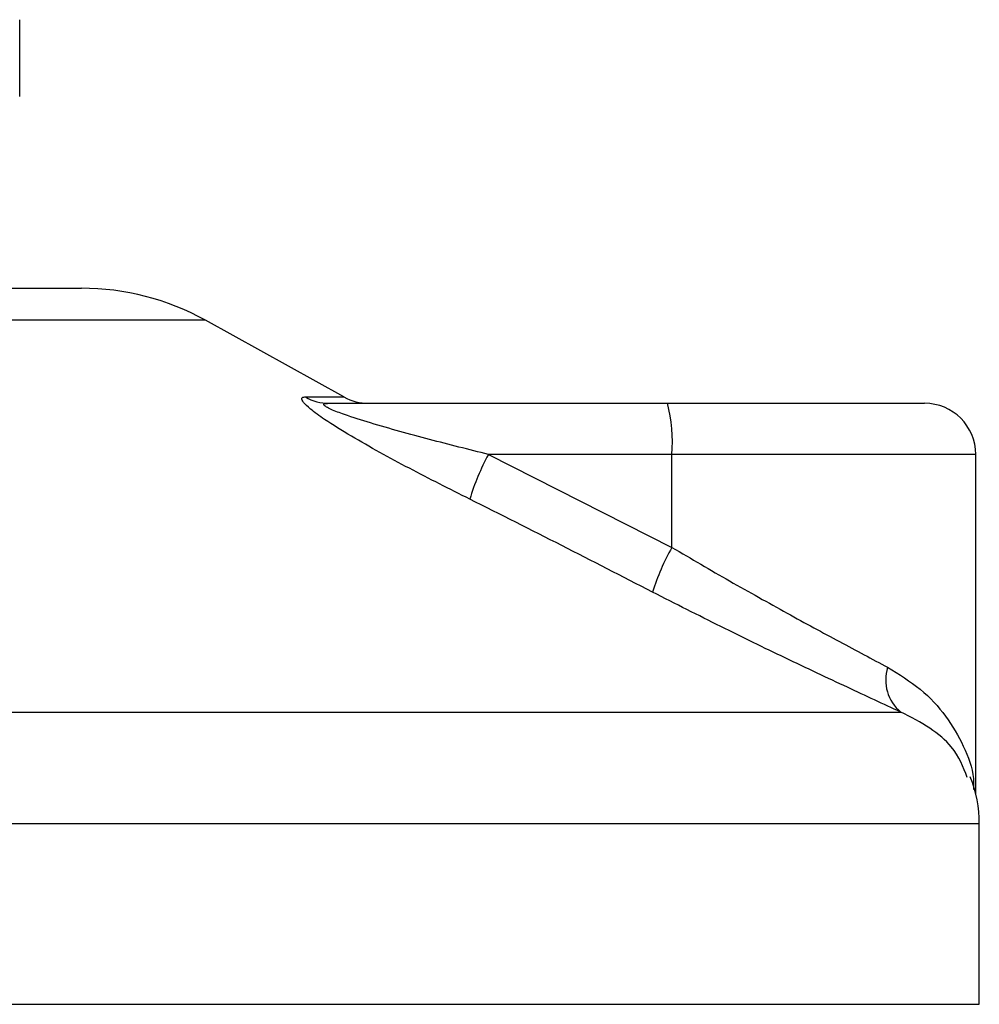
# Model space of a CAD drawing. Header units: millimetres. Extents: x 0 to 420, y 0 to 297.
# Tile 29 of 49: x 251.53 to 253.4, y 196.68 to 198.61. Entities that reach past the tile are written whole.
import ezdxf

# ---------------------------------------------------------------- set-up
doc = ezdxf.new("R2010")
doc.units = ezdxf.units.MM

msp = doc.modelspace()

# ---------------------------------------------------------------- linework, layer by layer
at = {"color": 7, "linetype": 'Continuous', "lineweight": 25}
for p, q in [((251.52843, 198.45829), (251.52843, 198.60829)), ((250.15764, 198.08329), (251.64921, 198.08329)), ((251.89146, 198.02069), (249.91539, 198.02069)), ((252.16207, 197.87081), (251.89146, 198.02069)), ((252.08684, 197.87081), (252.16207, 197.87081)), ((252.1324, 197.85829), (252.79415, 197.85829)), ((252.79415, 197.85829), (253.29646, 197.85829)), ((252.44428, 197.75829), (252.80282, 197.57661)), ((252.80282, 197.75829), (252.44428, 197.75829)), ((252.80282, 197.57661), (252.80282, 197.75829)), ((253.39646, 197.75829), (252.80282, 197.75829)), ((253.39646, 197.09458), (253.39646, 197.75829)), ((248.65115, 197.25467), (253.2499, 197.25467)), ((253.40343, 197.03597), (248.41284, 197.03597)), ((253.40343, 196.68329), (253.40343, 197.03597)), ((248.40343, 196.68329), (253.40343, 196.68329))]:
    msp.add_line(p, q, dxfattribs=at)
for centre, radius, start, end in [((251.64921, 197.58329), 0.5, 61.02029, 90), ((252.13255, 197.94797), 0.08968, 239.35943, 269.90333), ((252.21052, 197.95829), 0.1, 241.02029, 270), ((252.50799, 197.7831), 0.29587, 355.18945, 14.72175), ((253.29646, 197.75829), 0.1, 0, 90), ((252.84046, 197.54246), 0.45116, 151.4197, 163.47164), ((253.1706, 197.36653), 0.42355, 150.26469, 163.17457), ((253.30214, 197.31742), 0.08165, 162.36927, 230.22023), ((253.15343, 197.03597), 0.25, 0, 21.63476)]:
    msp.add_arc(centre, radius, start, end, dxfattribs=at)
for points, knots in [([(252.40795, 197.67081), (252.36839, 197.69072), (252.28953, 197.73042), (252.19281, 197.78361), (252.12846, 197.82329), (252.09707, 197.84595), (252.08147, 197.86061), (252.07817, 197.8689), (252.08283, 197.87076), (252.08649, 197.87081), (252.08684, 197.87081)], [0, 0, 0, 0, 0.2791688, 0.5566156, 0.6991027, 0.7915598, 0.8614835, 0.9308082, 0.9932657, 1, 1, 1, 1]), ([(252.44428, 197.75829), (252.40593, 197.76795), (252.32886, 197.78736), (252.23409, 197.81335), (252.16971, 197.83359), (252.14064, 197.84445), (252.12895, 197.85018), (252.12421, 197.85334), (252.12241, 197.8555), (252.12353, 197.85741), (252.12702, 197.85812), (252.13061, 197.85828), (252.13198, 197.85829), (252.1324, 197.85829)], [0, 0, 0, 0, 0.3126385, 0.6283409, 0.7723225, 0.8532102, 0.8895986, 0.904004, 0.9304919, 0.9491875, 0.9821779, 0.994635, 1, 1, 1, 1]), ([(252.76518, 197.48913), (252.70606, 197.51959), (252.5873, 197.58076), (252.4679, 197.64071), (252.40795, 197.67081)], [0, 0, 0, 0, 0.497852, 1, 1, 1, 1]), ([(252.80282, 197.57661), (252.84056, 197.55447), (252.91703, 197.50962), (253.02778, 197.44792), (253.13377, 197.39039), (253.19381, 197.3584), (253.22433, 197.34215)], [0, 0, 0, 0, 0.2465936, 0.4996913, 0.7457356, 1, 1, 1, 1]), ([(253.2499, 197.25467), (253.21612, 197.27032), (253.14735, 197.30218), (253.0267, 197.35911), (252.89795, 197.42147), (252.80985, 197.46637), (252.76518, 197.48913)], [0, 0, 0, 0, 0.24635312, 0.50146761, 0.74726318, 1, 1, 1, 1]), ([(253.22433, 197.34215), (253.24653, 197.32839), (253.29158, 197.3005), (253.34025, 197.24717), (253.37396, 197.18813), (253.3925, 197.13935), (253.39238, 197.1103), (253.39235, 197.10311)], [0, 0, 0, 0, 0.2227209, 0.4517881, 0.6846122, 0.9219604, 1, 1, 1, 1]), ([(253.38, 197.12665), (253.37201, 197.14715), (253.35845, 197.18194), (253.30887, 197.22458), (253.26968, 197.24458), (253.2499, 197.25467)], [0, 0, 0, 0, 0.4154015, 0.7049893, 1, 1, 1, 1])]:
    msp.add_open_spline(points, degree=3, knots=knots, dxfattribs=at)

doc.saveas('drawing.dxf')
